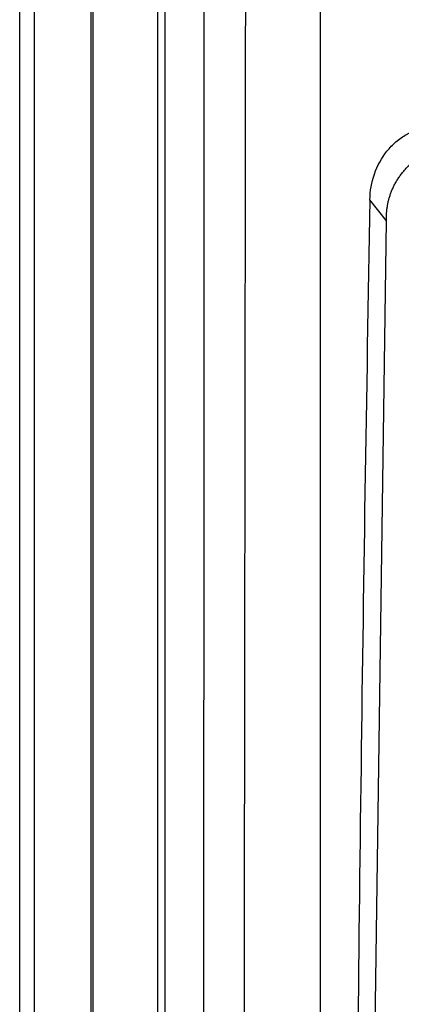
# Model space of a CAD drawing. Header units: millimetres. Extents: x 82 to 1337, y -230 to 1154.
# Tile 129 of 217: x 673 to 700, y 519 to 588. Entities that reach past the tile are written whole.
import ezdxf

# ---------------------------------------------------------------- set-up
doc = ezdxf.new("R2010")
doc.units = ezdxf.units.MM

msp = doc.modelspace()

# ---------------------------------------------------------------- linework, layer by layer
at = {"color": 7, "linetype": 'Continuous', "lineweight": 25}
for p, q in [((673.283, 292.864), (673.283, 652.864)), ((674.283, 652.864), (674.283, 292.864)), ((678.24, 292.821), (678.24, 652.908)), ((678.371, 594.976), (678.371, 480.752)), ((682.88, 480.967), (682.88, 594.524)), ((683.38, 594.762), (683.38, 480.967)), ((698.769, 573.888), (697.619, 575.354)), ((697.315, 470.267), (698.77, 573.889))]:
    msp.add_line(p, q, dxfattribs=at)
for points, knots in [([(688.837, 480.759), (688.871, 499.76), (688.898, 518.798), (688.936, 547.374), (688.948, 556.905), (688.972, 575.964), (688.984, 585.494), (688.997, 595.025)], [0, 0, 0, 0, 0.5, 0.5, 0.75, 0.75, 1, 1, 1, 1]), ([(694.165, 461.94), (694.171, 483.873), (694.174, 505.805), (694.183, 549.647), (694.189, 571.554), (694.199, 593.447)], [0, 0, 0, 0, 0.5, 0.5, 1, 1, 1, 1]), ([(686.038, 482.738), (686.04, 483.884), (686.043, 486.175), (686.047, 489.613), (686.051, 493.051), (686.055, 496.49), (686.059, 499.93), (686.063, 503.37), (686.066, 506.811), (686.07, 510.252), (686.073, 513.694), (686.076, 517.137), (686.079, 520.581), (686.081, 524.024), (686.084, 527.469), (686.086, 530.914), (686.088, 534.36), (686.091, 538.954), (686.093, 544.697), (686.096, 551.589), (686.098, 558.48), (686.099, 565.372), (686.1, 572.263), (686.1, 579.155), (686.099, 586.046), (686.098, 590.64), (686.097, 592.938)], [0, 0, 0, 0, 0.031253, 0.062505, 0.093757, 0.125008, 0.156258, 0.187509, 0.21876, 0.250011, 0.281263, 0.312516, 0.34377, 0.375026, 0.406283, 0.437543, 0.468805, 0.500069, 0.562577, 0.625076, 0.687569, 0.750056, 0.812541, 0.875025, 0.937511, 1, 1, 1, 1]), ([(697.619, 575.354), (697.63, 575.967), (697.735, 576.564), (698.138, 577.724), (698.427, 578.255), (698.998, 578.968), (699.208, 579.186), (699.659, 579.576), (699.902, 579.75), (700.686, 580.202), (701.244, 580.39), (701.836, 580.464)], [0, 0, 0, 0, 0.25, 0.25, 0.5, 0.5, 0.625, 0.625, 0.75, 0.75, 1, 1, 1, 1]), ([(698.769, 574.08), (698.77, 574.155), (698.772, 574.306), (698.787, 574.535), (698.813, 574.767), (698.85, 575.001), (698.899, 575.239), (698.961, 575.477), (699.036, 575.717), (699.125, 575.958), (699.228, 576.197), (699.345, 576.436), (699.478, 576.673), (699.626, 576.906), (699.79, 577.134), (699.983, 577.374), (700.209, 577.621), (700.472, 577.872), (700.76, 578.109), (701.072, 578.329), (701.406, 578.53), (701.762, 578.707), (702.138, 578.857), (702.532, 578.98), (702.802, 579.032), (702.938, 579.059)], [0, 0, 0, 0, 0.031544, 0.063642, 0.096316, 0.129587, 0.163477, 0.198004, 0.233188, 0.269045, 0.305591, 0.342842, 0.380813, 0.419518, 0.458968, 0.499178, 0.549059, 0.600349, 0.653064, 0.707218, 0.762824, 0.819894, 0.87844, 0.938472, 1, 1, 1, 1])]:
    msp.add_open_spline(points, degree=3, knots=knots, dxfattribs=at)
for points in [[(697.619, 575.354), (697.124, 548.24), (696.774, 521.113), (696.569, 493.97)], [(698.77, 573.889), (698.769, 573.953), (698.768, 574.017), (698.769, 574.08)]]:
    msp.add_open_spline(points, degree=3, dxfattribs=at)

doc.saveas('drawing.dxf')
